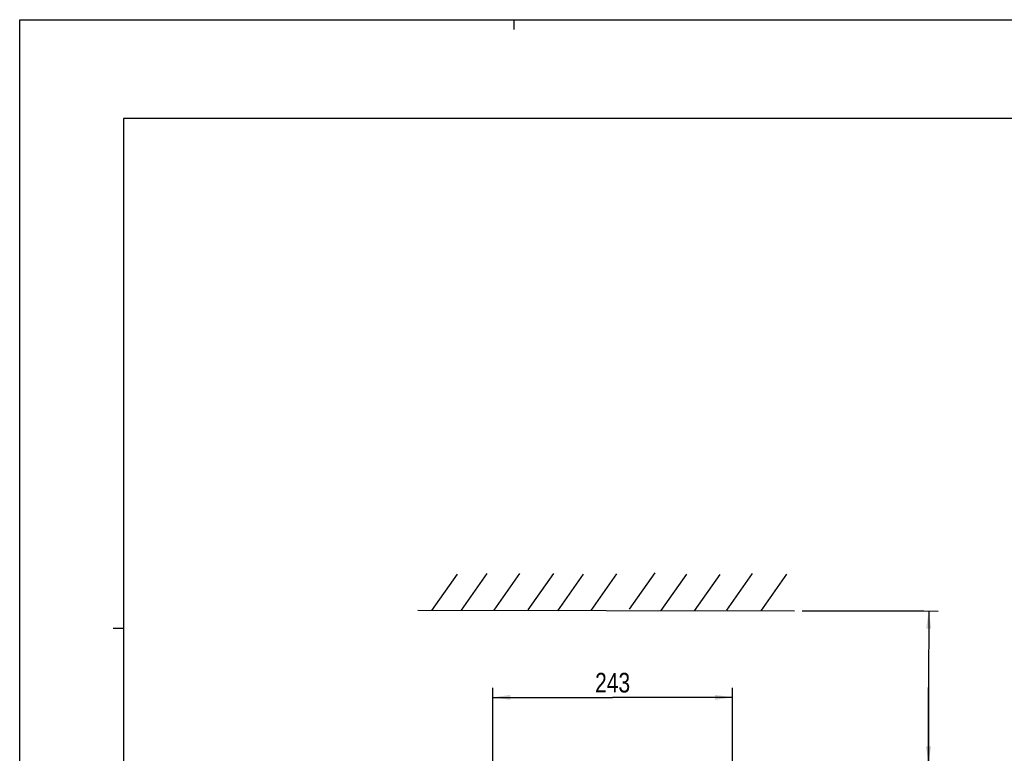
# Model space of a CAD drawing. Header units: inches. Extents: x 0 to 117, y 0 to 83.
# Tile 22 of 67: x 0 to 39, y 53 to 83. Entities that reach past the tile are written whole.
import ezdxf

# ---------------------------------------------------------------- set-up
doc = ezdxf.new("R2010")
doc.units = ezdxf.units.IN
doc.header["$LTSCALE"] = 6.431102
doc.header["$MEASUREMENT"] = 0
doc.layers.get('0').update_dxf_attribs({"linetype": 'CONTINUOUS'})
doc.styles.get("Standard").update_dxf_attribs({"font": 'txt', "width": 0.8})
doc.dimstyles.new('DIMSTYLE_1', dxfattribs={"dimtxt": 0.78125, "dimasz": 0.7, "dimexe": 0.18, "dimexo": 0.0625, "dimgap": 0.09, "dimtad": 1, "dimdec": 1, "dimzin": 4, "dimdsep": 46, "dimtxsty": 'STANDARD', "dimblk": '_FILLED', "dimblk1": '_FILLED', "dimblk2": '_FILLED', "dimcen": 0.09, "dimadec": 0, "dimazin": 0, "dimtfac": 1, "dimtdec": 1, "dimtofl": 0, "dimtmove": 0, "dimatfit": 3, "dimldrblk": '_FILLED', "dimfxl": 1, "dimtolj": 1, "dimtzin": 4, "dimarcsym": 0})
doc.dimstyles.new('DIMSTYLE_2', dxfattribs={"dimtxt": 0.78125, "dimasz": 0.7, "dimexe": 0.18, "dimexo": 0.0625, "dimgap": 0.09, "dimtad": 1, "dimdec": 0, "dimzin": 4, "dimdsep": 46, "dimtxsty": 'STANDARD', "dimblk": '_FILLED', "dimblk1": '_FILLED', "dimblk2": '_FILLED', "dimcen": 0.09, "dimadec": 0, "dimazin": 0, "dimtfac": 1, "dimtdec": 0, "dimtofl": 0, "dimtmove": 0, "dimatfit": 3, "dimldrblk": '_FILLED', "dimfxl": 1, "dimtolj": 1, "dimtzin": 4, "dimarcsym": 0})

# ---------------------------------------------------------------- blocks, each defined once
blk = doc.blocks.new('_FILLED')
at = {"color": 0, "linetype": 'BYBLOCK'}
blk.add_solid([(0, 0), (-1, 0.143), (-1, -0.143)], dxfattribs=at)
blk = doc.blocks.new('*D0')
at = {"color": 7, "linetype": 'CONTINUOUS'}
for p, q in [((31.148, 59.15), (35.986, 59.143)), ((35.986, 59.143), (36.556, 59.142)), ((36.181, 59.143), (36.177, 56.099)), ((36.177, 56.099), (36.165, 47.75)), ((36.172, 53.056), (36.177, 56.099)), ((28.767, 53.066), (35.977, 53.056)), ((35.977, 53.056), (36.547, 53.055))]:
    blk.add_line(p, q, dxfattribs=at)
at = {"color": 7, "linetype": 'CONTINUOUS', "xscale": 0.7, "yscale": 0.7, "zscale": 0.7}
for p, rotation in [((36.181, 59.143), 89.9188240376), ((36.172, 53.056), 269.9188240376)]:
    blk.add_blockref('_FILLED', p, dxfattribs=dict(at, rotation=rotation))
at = {"color": 7, "linetype": 'CONTINUOUS', "insert": (35.195, 52.126), "char_height": 0.78125, "width": 10, "attachment_point": 3, "rotation": 89.9188, "line_spacing_factor": 0.9}
blk.add_mtext('200 MIN\\PAIR SPACE OUTLET', dxfattribs=at)
blk = doc.blocks.new('*D12')
at = {"color": 7, "linetype": 'CONTINUOUS'}
for p, q in [((18.827, 52.995), (18.827, 56.08)), ((28.374, 52.995), (28.374, 56.08)), ((18.827, 55.705), (23.6, 55.705)), ((28.374, 55.705), (23.6, 55.705))]:
    blk.add_line(p, q, dxfattribs=at)
at = {"color": 7, "linetype": 'CONTINUOUS', "xscale": 0.7, "yscale": 0.7, "zscale": 0.7, "rotation": 180}
blk.add_blockref('_FILLED', (18.827, 55.705), dxfattribs=at)
at = {"color": 7, "linetype": 'CONTINUOUS', "xscale": 0.7, "yscale": 0.7, "zscale": 0.7}
blk.add_blockref('_FILLED', (28.374, 55.705), dxfattribs=at)
at = {"color": 7, "linetype": 'CONTINUOUS', "insert": (23.6, 56.681), "char_height": 0.7812, "width": 1.875, "attachment_point": 2, "line_spacing_factor": 0.9}
blk.add_mtext('243', dxfattribs=at)

msp = doc.modelspace()

# ---------------------------------------------------------------- linework, layer by layer
at = {"color": 7, "linetype": 'CONTINUOUS'}
for p, q in [((0, 0), (0, 82.677)), ((0, 82.677), (116.929, 82.677)), ((19.685, 82.283), (19.685, 82.677)), ((4.134, 78.74), (4.134, 3.937)), ((112.795, 78.74), (4.134, 78.74)), ((16.399, 59.161), (17.42, 60.612)), ((17.585, 59.179), (18.606, 60.63)), ((18.891, 59.179), (19.911, 60.63)), ((20.24, 59.188), (21.261, 60.639)), ((21.424, 59.156), (22.444, 60.607)), ((22.753, 59.165), (23.773, 60.616)), ((24.269, 59.215), (25.289, 60.667)), ((25.535, 59.162), (26.556, 60.613)), ((26.864, 59.15), (27.885, 60.601)), ((28.151, 59.18), (29.172, 60.631)), ((29.509, 59.155), (30.529, 60.607)), ((15.841, 59.172), (30.835, 59.15)), ((3.72, 58.465), (4.134, 58.465))]:
    msp.add_line(p, q, dxfattribs=at)

# ---------------------------------------------------------------- dimensions: what is measured, and where the dimension line sits
dim = msp.add_linear_dim(base=(36.172, 53.056), p1=(31.148, 59.15), p2=(28.767, 53.066), angle=269.9188, text='200 MIN\\PAIR SPACE OUTLET', dimstyle='DIMSTYLE_1', dxfattribs=at)
dim.commit()
dim.dimension.update_dxf_attribs({"geometry": '*D0', "text_midpoint": (38.391, 41.619), "dimtype": 160})
dim = msp.add_linear_dim(base=(28.374, 55.705), p1=(18.827, 52.995), p2=(28.374, 52.995), dimstyle='DIMSTYLE_2', dxfattribs=at)
dim.commit()
dim.dimension.update_dxf_attribs({"geometry": '*D12', "text_midpoint": (22.663, 56.291), "dimtype": 160})

doc.saveas('drawing.dxf')
